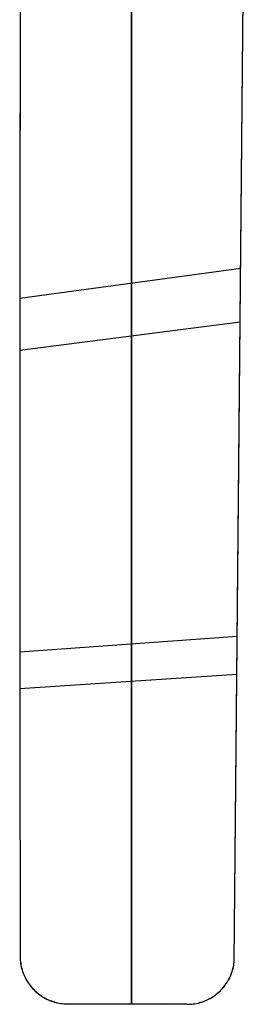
# Model space of a CAD drawing. Header units: millimetres. Extents: x 8929 to 10091, y -2708 to -1691.
# Tile 2 of 196: x 9450 to 9568, y -2708 to -2192. Entities that reach past the tile are written whole.
import ezdxf

# ---------------------------------------------------------------- set-up
doc = ezdxf.new("R2010")
doc.units = ezdxf.units.MM
doc.layers.add('1', color=7, linetype='Continuous')

msp = doc.modelspace()

# ---------------------------------------------------------------- linework, layer by layer
at = {"layer": '1', "color": 7, "true_color": 0xffffff}
for p, q in [((9563.03, -2686.32, 62.14), (9568.38, -2122.58, 62.14)), ((9565.5, -2425.72, 57.8), (9567.97, -2165.11, 59.36)), ((9565.5, -2425.88, 63.7), (9567.97, -2165.44, 65.37)), ((9509.2, -2353.64, 50.99), (9509.2, -2176.36, 56.66)), ((9509.2, -2176.78, 62.69), (9509.2, -2353.91, 56.8)), ((9450.75, -2187.53, 53.97), (9450.51, -2311.6, 46.12)), ((9450.75, -2188.06, 60.04), (9450.51, -2311.99, 51.89)), ((9450.73, -2195.75, 53.34), (9450.55, -2285.42, 53.34)), ((9450.51, -2311.6, 46.12), (9450.43, -2435.85, 41.72)), ((9450.51, -2311.99, 51.89), (9450.43, -2436.11, 47.37)), ((9450.48, -2338.08, 44.9), (9566.48, -2322.19, 57.91)), ((9450.46, -2365.33, 49.51), (9566.22, -2350.42, 63.73)), ((9509.2, -2531, 49.8), (9509.2, -2353.64, 50.99)), ((9509.2, -2353.91, 56.8), (9509.2, -2531.14, 55.58)), ((9450.44, -2402.9, 42.55), (9450.44, -2402.9, 48.23)), ((9565.7, -2404.45, 57.76), (9565.7, -2404.45, 63.67)), ((9563.03, -2686.32, 60.79), (9565.5, -2425.72, 57.8)), ((9563.03, -2686.32, 66.69), (9565.5, -2425.88, 63.7)), ((9450.43, -2435.85, 41.72), (9450.49, -2560.18, 40.79)), ((9450.43, -2436.11, 47.37), (9450.49, -2560.31, 46.46)), ((9450.45, -2523.63, 40.7), (9564.65, -2515.35, 58.28)), ((9509.2, -2708.34, 53.11), (9509.2, -2531, 49.8)), ((9450.47, -2542.86, 46.36), (9564.46, -2535.21, 64.35)), ((9509.2, -2531.14, 55.58), (9509.2, -2708.34, 59.02)), ((9450.49, -2560.18, 40.79), (9450.69, -2684.48, 43.31)), ((9450.49, -2560.31, 46.46), (9450.69, -2684.48, 49.18)), ((9450.69, -2684.48, 49.18), (9450.75, -2685.34, 49.22)), ((9450.69, -2684.48, 49.18), (9450.69, -2684.48, 43.31)), ((9450.69, -2684.48, 43.31), (9450.75, -2685.34, 43.35)), ((9450.69, -2684.48, 48.6), (9450.75, -2685.34, 48.6)), ((9450.75, -2685.34, 49.22), (9450.84, -2686.21, 49.27)), ((9450.75, -2685.34, 43.35), (9450.84, -2686.21, 43.4)), ((9450.75, -2685.34, 48.6), (9450.83, -2686.2, 48.6)), ((9450.83, -2686.2, 48.6), (9450.94, -2687.05, 48.6)), ((9450.84, -2686.21, 49.27), (9450.96, -2687.07, 49.32)), ((9450.84, -2686.21, 43.4), (9450.96, -2687.07, 43.45)), ((9450.94, -2687.05, 48.6), (9451.08, -2687.9, 48.6)), ((9450.96, -2687.07, 49.32), (9451.1, -2687.92, 49.37)), ((9450.96, -2687.07, 43.45), (9451.1, -2687.92, 43.5)), ((9451.08, -2687.9, 48.6), (9451.26, -2688.74, 48.6)), ((9451.1, -2687.92, 49.37), (9451.28, -2688.77, 49.43)), ((9451.1, -2687.92, 43.5), (9451.28, -2688.77, 43.56)), ((9451.26, -2688.74, 48.6), (9451.46, -2689.58, 48.6)), ((9451.28, -2688.77, 49.43), (9451.48, -2689.61, 49.49)), ((9451.28, -2688.77, 43.56), (9451.48, -2689.61, 43.62)), ((9451.46, -2689.58, 48.6), (9451.69, -2690.41, 48.6)), ((9451.48, -2689.61, 49.49), (9451.72, -2690.44, 49.56)), ((9451.48, -2689.61, 43.62), (9451.72, -2690.44, 43.68)), ((9451.56, -2689.86, 43.63), (9451.56, -2689.86, 49.51)), ((9451.69, -2690.41, 48.6), (9451.94, -2691.23, 48.6)), ((9451.72, -2690.44, 49.56), (9451.98, -2691.27, 49.63)), ((9451.72, -2690.44, 43.68), (9451.98, -2691.27, 43.75)), ((9451.94, -2691.23, 48.6), (9452.23, -2692.04, 48.6)), ((9451.98, -2691.27, 49.63), (9452.27, -2692.08, 49.71)), ((9451.98, -2691.27, 43.75), (9452.27, -2692.08, 43.83)), ((9561.96, -2691.31, 66.64), (9562.21, -2690.5, 66.66)), ((9561.96, -2691.31, 60.74), (9562.21, -2690.5, 60.76)), ((9561.98, -2691.29, 62.11), (9562.23, -2690.48, 62.11)), ((9562.21, -2690.5, 66.66), (9562.43, -2689.67, 66.67)), ((9562.21, -2690.5, 60.76), (9562.43, -2689.67, 60.78)), ((9562.23, -2690.48, 62.11), (9562.45, -2689.66, 62.11)), ((9562.43, -2689.67, 66.67), (9562.62, -2688.84, 66.69)), ((9562.43, -2689.67, 60.78), (9562.62, -2688.84, 60.79)), ((9562.45, -2689.66, 62.11), (9562.64, -2688.83, 62.11)), ((9562.62, -2688.84, 66.69), (9562.79, -2688.01, 66.69)), ((9562.62, -2688.84, 60.79), (9562.79, -2688.01, 60.79)), ((9562.64, -2688.83, 62.11), (9562.8, -2688, 62.11)), ((9562.79, -2688.01, 66.69), (9562.92, -2687.16, 66.69)), ((9562.79, -2688.01, 60.79), (9562.92, -2687.16, 60.79)), ((9562.8, -2688, 62.11), (9562.93, -2687.16, 62.11)), ((9562.92, -2687.16, 66.69), (9563.03, -2686.32, 66.69)), ((9562.92, -2687.16, 60.79), (9563.03, -2686.32, 60.79)), ((9562.93, -2687.16, 62.11), (9563.03, -2686.32, 62.11)), ((9563.03, -2686.32, 60.79), (9563.03, -2686.32, 66.69)), ((9452.23, -2692.04, 48.6), (9452.55, -2692.85, 48.6)), ((9452.27, -2692.08, 49.71), (9452.59, -2692.89, 49.79)), ((9452.27, -2692.08, 43.83), (9452.59, -2692.89, 43.91)), ((9452.55, -2692.85, 48.6), (9452.89, -2693.64, 48.6)), ((9452.59, -2692.89, 49.79), (9452.93, -2693.68, 49.87)), ((9452.59, -2692.89, 43.91), (9452.93, -2693.68, 43.99)), ((9452.89, -2693.64, 48.6), (9453.26, -2694.41, 48.6)), ((9452.93, -2693.68, 49.87), (9453.3, -2694.46, 49.96)), ((9452.93, -2693.68, 43.99), (9453.3, -2694.46, 44.07)), ((9453.26, -2694.41, 48.6), (9453.65, -2695.18, 48.6)), ((9453.3, -2694.46, 49.96), (9453.7, -2695.22, 50.05)), ((9453.3, -2694.46, 44.07), (9453.7, -2695.22, 44.16)), ((9453.54, -2694.91, 44.12), (9453.54, -2694.91, 50.01)), ((9453.65, -2695.18, 48.6), (9454.08, -2695.93, 48.6)), ((9453.7, -2695.22, 50.05), (9454.12, -2695.98, 50.14)), ((9453.7, -2695.22, 44.16), (9454.13, -2695.98, 44.25)), ((9454.08, -2695.93, 48.6), (9454.52, -2696.66, 48.6)), ((9454.12, -2695.98, 50.14), (9454.57, -2696.71, 50.24)), ((9454.13, -2695.98, 44.25), (9454.57, -2696.71, 44.35)), ((9559.46, -2696.72, 60.48), (9559.9, -2695.99, 60.53)), ((9559.47, -2696.72, 66.38), (9559.9, -2695.99, 66.43)), ((9559.51, -2696.68, 62.11), (9559.94, -2695.95, 62.11)), ((9559.76, -2696.21, 60.51), (9559.76, -2696.21, 66.41)), ((9559.9, -2695.99, 66.43), (9560.31, -2695.24, 66.48)), ((9559.9, -2695.99, 60.53), (9560.31, -2695.24, 60.58)), ((9559.94, -2695.95, 62.11), (9560.35, -2695.2, 62.11)), ((9560.31, -2695.24, 66.48), (9560.69, -2694.48, 66.52)), ((9560.31, -2695.24, 60.58), (9560.69, -2694.48, 60.62)), ((9560.35, -2695.2, 62.11), (9560.73, -2694.44, 62.11)), ((9560.69, -2694.48, 66.52), (9561.05, -2693.7, 66.56)), ((9560.69, -2694.48, 60.62), (9561.05, -2693.7, 60.66)), ((9560.73, -2694.44, 62.11), (9561.08, -2693.67, 62.11)), ((9561.05, -2693.7, 66.56), (9561.38, -2692.92, 66.59)), ((9561.05, -2693.7, 60.66), (9561.38, -2692.92, 60.69)), ((9561.08, -2693.67, 62.11), (9561.41, -2692.89, 62.11)), ((9561.38, -2692.92, 66.59), (9561.68, -2692.12, 66.62)), ((9561.38, -2692.92, 60.69), (9561.68, -2692.12, 60.72)), ((9561.41, -2692.89, 62.11), (9561.71, -2692.1, 62.11)), ((9561.68, -2692.12, 66.62), (9561.96, -2691.31, 66.64)), ((9561.68, -2692.12, 60.72), (9561.96, -2691.31, 60.74)), ((9561.71, -2692.1, 62.11), (9561.98, -2691.29, 62.11)), ((9561.91, -2691.44, 60.73), (9561.91, -2691.44, 66.63)), ((9454.52, -2696.66, 48.6), (9455, -2697.38, 48.6)), ((9454.57, -2696.71, 50.24), (9455.05, -2697.43, 50.34)), ((9454.57, -2696.71, 44.35), (9455.05, -2697.43, 44.45)), ((9455, -2697.38, 48.6), (9455.5, -2698.08, 48.6)), ((9455.05, -2697.43, 50.34), (9455.55, -2698.14, 50.44)), ((9455.05, -2697.43, 44.45), (9455.55, -2698.14, 44.55)), ((9455.5, -2698.08, 48.6), (9456.02, -2698.77, 48.6)), ((9455.55, -2698.14, 50.44), (9456.07, -2698.82, 50.55)), ((9455.55, -2698.14, 44.55), (9456.07, -2698.82, 44.65)), ((9456.02, -2698.77, 48.6), (9456.56, -2699.44, 48.6)), ((9456.07, -2698.82, 50.55), (9456.62, -2699.49, 50.66)), ((9456.07, -2698.82, 44.65), (9456.62, -2699.49, 44.76)), ((9456.56, -2699.41, 44.75), (9456.56, -2699.41, 50.64)), ((9456.56, -2699.44, 48.6), (9457.13, -2700.08, 48.6)), ((9456.62, -2699.49, 50.66), (9457.18, -2700.13, 50.77)), ((9456.62, -2699.49, 44.76), (9457.19, -2700.13, 44.87)), ((9457.13, -2700.08, 48.6), (9457.72, -2700.71, 48.6)), ((9457.18, -2700.13, 50.77), (9457.77, -2700.76, 50.88)), ((9457.19, -2700.13, 44.87), (9457.78, -2700.76, 44.98)), ((9457.72, -2700.71, 48.6), (9458.33, -2701.31, 48.6)), ((9457.77, -2700.76, 50.88), (9458.39, -2701.36, 51)), ((9457.78, -2700.76, 44.98), (9458.39, -2701.37, 45.1)), ((9458.33, -2701.31, 48.6), (9458.97, -2701.9, 48.6)), ((9458.39, -2701.36, 51), (9459.02, -2701.95, 51.12)), ((9458.39, -2701.37, 45.1), (9459.02, -2701.95, 45.22)), ((9555.16, -2701.96, 65.85), (9555.77, -2701.37, 65.93)), ((9555.16, -2701.96, 59.95), (9555.77, -2701.37, 60.03)), ((9555.21, -2701.91, 62.11), (9555.82, -2701.32, 62.11)), ((9555.77, -2701.37, 65.93), (9556.36, -2700.76, 66.01)), ((9555.77, -2701.37, 60.03), (9556.36, -2700.76, 60.1)), ((9555.82, -2701.32, 62.11), (9556.42, -2700.71, 62.11)), ((9556.36, -2700.76, 66.01), (9556.94, -2700.13, 66.08)), ((9556.36, -2700.76, 60.1), (9556.94, -2700.13, 60.18)), ((9556.42, -2700.71, 62.11), (9556.99, -2700.09, 62.11)), ((9556.68, -2700.42, 60.14), (9556.68, -2700.42, 66.04)), ((9556.94, -2700.13, 66.08), (9557.49, -2699.49, 66.15)), ((9556.94, -2700.13, 60.18), (9557.49, -2699.49, 60.25)), ((9556.99, -2700.09, 62.11), (9557.54, -2699.44, 62.11)), ((9557.49, -2699.49, 66.15), (9558.02, -2698.82, 66.21)), ((9557.49, -2699.49, 60.25), (9558.02, -2698.82, 60.31)), ((9557.54, -2699.44, 62.11), (9558.07, -2698.78, 62.11)), ((9558.02, -2698.82, 66.21), (9558.52, -2698.14, 66.27)), ((9558.02, -2698.82, 60.31), (9558.52, -2698.14, 60.37)), ((9558.07, -2698.78, 62.11), (9558.57, -2698.09, 62.11)), ((9558.52, -2698.14, 66.27), (9559.01, -2697.44, 66.33)), ((9558.52, -2698.14, 60.37), (9559.01, -2697.44, 60.43)), ((9558.57, -2698.09, 62.11), (9559.05, -2697.39, 62.11)), ((9559.01, -2697.44, 66.33), (9559.47, -2696.72, 66.38)), ((9559.01, -2697.44, 60.43), (9559.46, -2696.72, 60.48)), ((9559.05, -2697.39, 62.11), (9559.51, -2696.68, 62.11)), ((9458.97, -2701.9, 48.6), (9459.62, -2702.46, 48.6)), ((9459.02, -2701.95, 51.12), (9459.67, -2702.51, 51.24)), ((9459.02, -2701.95, 45.22), (9459.67, -2702.51, 45.34)), ((9459.62, -2702.46, 48.6), (9460.29, -2703, 48.6)), ((9459.67, -2702.51, 51.24), (9460.34, -2703.05, 51.36)), ((9459.67, -2702.51, 45.34), (9460.34, -2703.05, 45.46)), ((9460.29, -2703, 48.6), (9460.98, -2703.52, 48.6)), ((9460.34, -2703.05, 51.36), (9461.03, -2703.56, 51.49)), ((9460.34, -2703.05, 45.46), (9461.03, -2703.56, 45.58)), ((9460.46, -2703.14, 45.48), (9460.46, -2703.14, 51.39)), ((9460.98, -2703.52, 48.6), (9461.69, -2704.01, 48.6)), ((9461.03, -2703.56, 51.49), (9461.73, -2704.05, 51.62)), ((9461.03, -2703.56, 45.58), (9461.73, -2704.05, 45.71)), ((9461.69, -2704.01, 48.6), (9462.41, -2704.47, 48.6)), ((9461.73, -2704.05, 51.62), (9462.46, -2704.51, 51.74)), ((9461.73, -2704.05, 45.71), (9462.46, -2704.52, 45.83)), ((9462.41, -2704.47, 48.6), (9463.15, -2704.91, 48.6)), ((9462.46, -2704.51, 51.74), (9463.19, -2704.95, 51.87)), ((9462.46, -2704.52, 45.83), (9463.19, -2704.95, 45.96)), ((9463.15, -2704.91, 48.6), (9463.91, -2705.33, 48.6)), ((9463.19, -2704.95, 51.87), (9463.95, -2705.37, 52)), ((9463.19, -2704.95, 45.96), (9463.95, -2705.37, 46.09)), ((9463.91, -2705.33, 48.6), (9464.67, -2705.72, 48.6)), ((9463.95, -2705.37, 52), (9464.71, -2705.75, 52.14)), ((9463.95, -2705.37, 46.09), (9464.71, -2705.75, 46.22)), ((9464.67, -2705.72, 48.6), (9465.46, -2706.08, 48.6)), ((9464.71, -2705.75, 52.14), (9465.49, -2706.11, 52.27)), ((9464.71, -2705.75, 46.22), (9465.49, -2706.11, 46.36)), ((9465.06, -2705.93, 46.29), (9465.06, -2705.93, 52.2)), ((9465.46, -2706.08, 48.6), (9466.25, -2706.41, 48.6)), ((9465.49, -2706.11, 52.27), (9466.28, -2706.44, 52.4)), ((9465.49, -2706.11, 46.36), (9466.28, -2706.45, 46.49)), ((9466.25, -2706.41, 48.6), (9467.05, -2706.72, 48.6)), ((9466.28, -2706.44, 52.4), (9467.08, -2706.75, 52.54)), ((9466.28, -2706.45, 46.49), (9467.08, -2706.75, 46.62)), ((9467.05, -2706.72, 48.6), (9467.87, -2707, 48.6)), ((9467.08, -2706.75, 52.54), (9467.9, -2707.02, 52.67)), ((9467.08, -2706.75, 46.62), (9467.9, -2707.03, 46.76)), ((9547.29, -2706.85, 64.77), (9548.07, -2706.53, 64.88)), ((9547.29, -2706.85, 58.87), (9548.07, -2706.53, 58.98)), ((9547.33, -2706.81, 62.11), (9548.12, -2706.49, 62.11)), ((9548.07, -2706.53, 64.88), (9548.84, -2706.19, 64.99)), ((9548.07, -2706.53, 58.98), (9548.84, -2706.19, 59.09)), ((9548.12, -2706.49, 62.11), (9548.89, -2706.15, 62.11)), ((9548.28, -2706.45, 59.01), (9548.28, -2706.45, 64.91)), ((9548.84, -2706.19, 64.99), (9549.6, -2705.82, 65.1)), ((9548.84, -2706.19, 59.09), (9549.6, -2705.82, 59.19)), ((9548.89, -2706.15, 62.11), (9549.65, -2705.78, 62.11)), ((9549.6, -2705.82, 65.1), (9550.35, -2705.42, 65.2)), ((9549.6, -2705.82, 59.19), (9550.35, -2705.42, 59.3)), ((9549.65, -2705.78, 62.11), (9550.4, -2705.38, 62.11)), ((9550.35, -2705.42, 65.2), (9551.09, -2705, 65.3)), ((9550.35, -2705.42, 59.3), (9551.09, -2705, 59.4)), ((9550.4, -2705.38, 62.11), (9551.14, -2704.95, 62.11)), ((9551.09, -2705, 65.3), (9551.81, -2704.55, 65.4)), ((9551.09, -2705, 59.4), (9551.81, -2704.55, 59.5)), ((9551.14, -2704.95, 62.11), (9551.86, -2704.51, 62.11)), ((9551.81, -2704.55, 65.4), (9552.51, -2704.08, 65.5)), ((9551.81, -2704.55, 59.5), (9552.51, -2704.08, 59.6)), ((9551.86, -2704.51, 62.11), (9552.57, -2704.03, 62.11)), ((9552.51, -2704.08, 65.5), (9553.2, -2703.58, 65.59)), ((9552.51, -2704.08, 59.6), (9553.2, -2703.58, 59.69)), ((9552.57, -2704.03, 62.11), (9553.25, -2703.54, 62.11)), ((9552.79, -2703.89, 59.63), (9552.79, -2703.89, 65.54)), ((9553.2, -2703.58, 65.59), (9553.87, -2703.06, 65.68)), ((9553.2, -2703.58, 59.69), (9553.87, -2703.06, 59.78)), ((9553.25, -2703.54, 62.11), (9553.92, -2703.02, 62.11)), ((9553.87, -2703.06, 65.68), (9554.52, -2702.52, 65.77)), ((9553.87, -2703.06, 59.78), (9554.52, -2702.52, 59.86)), ((9553.92, -2703.02, 62.11), (9554.58, -2702.47, 62.11)), ((9554.52, -2702.52, 65.77), (9555.16, -2701.96, 65.85)), ((9554.52, -2702.52, 59.86), (9555.16, -2701.96, 59.95)), ((9554.58, -2702.47, 62.11), (9555.21, -2701.91, 62.11)), ((9467.87, -2707, 48.6), (9468.69, -2707.25, 48.6)), ((9467.9, -2707.02, 52.67), (9468.72, -2707.27, 52.81)), ((9467.9, -2707.03, 46.76), (9468.72, -2707.27, 46.89)), ((9468.69, -2707.25, 48.6), (9469.52, -2707.47, 48.6)), ((9468.72, -2707.27, 52.81), (9469.55, -2707.49, 52.94)), ((9468.72, -2707.27, 46.89), (9469.55, -2707.49, 47.03)), ((9469.52, -2707.47, 48.6), (9470.36, -2707.66, 48.6)), ((9469.55, -2707.49, 52.94), (9470.38, -2707.68, 53.08)), ((9469.55, -2707.49, 47.03), (9470.38, -2707.68, 47.16)), ((9470.15, -2707.64, 47.13), (9470.15, -2707.64, 53.04)), ((9470.36, -2707.66, 48.6), (9471.21, -2707.82, 48.6)), ((9470.38, -2707.68, 53.08), (9471.22, -2707.84, 53.21)), ((9470.38, -2707.68, 47.16), (9471.23, -2707.84, 47.3)), ((9471.21, -2707.82, 48.6), (9472.06, -2707.96, 48.6)), ((9471.22, -2707.84, 53.21), (9472.07, -2707.97, 53.35)), ((9471.23, -2707.84, 47.3), (9472.07, -2707.97, 47.43)), ((9472.06, -2707.96, 48.6), (9472.91, -2708.06, 48.6)), ((9472.07, -2707.97, 53.35), (9472.92, -2708.07, 53.48)), ((9472.07, -2707.97, 47.43), (9472.92, -2708.07, 47.57)), ((9472.91, -2708.06, 48.6), (9473.77, -2708.14, 48.6)), ((9472.92, -2708.07, 53.48), (9473.78, -2708.14, 53.62)), ((9472.92, -2708.07, 47.57), (9473.78, -2708.14, 47.7)), ((9473.77, -2708.14, 48.6), (9474.63, -2708.18, 48.6)), ((9473.78, -2708.14, 53.62), (9474.64, -2708.18, 53.75)), ((9473.78, -2708.14, 47.7), (9474.64, -2708.18, 47.83)), ((9474.63, -2708.18, 48.6), (9475.49, -2708.2, 48.6)), ((9474.64, -2708.18, 53.75), (9475.49, -2708.2, 53.88)), ((9474.64, -2708.18, 47.83), (9475.49, -2708.2, 47.96)), ((9475.49, -2708.2, 47.96), (9475.49, -2708.2, 53.88)), ((9538.2, -2708.46, 57.53), (9475.49, -2708.2, 47.96)), ((9475.49, -2708.2, 53.88), (9538.2, -2708.46, 63.43)), ((9487.43, -2708.25, 55.7), (9526.2, -2708.41, 55.7)), ((9506.84, -2708.33, 52.75), (9506.84, -2708.33, 58.66)), ((9538.2, -2708.46, 63.43), (9539.04, -2708.46, 63.56)), ((9538.2, -2708.46, 63.43), (9538.2, -2708.46, 57.53)), ((9538.2, -2708.46, 57.53), (9539.04, -2708.46, 57.65)), ((9538.2, -2708.46, 62.11), (9539.04, -2708.46, 62.11)), ((9539.04, -2708.46, 62.11), (9539.89, -2708.42, 62.11)), ((9539.04, -2708.46, 63.56), (9539.88, -2708.43, 63.69)), ((9539.04, -2708.46, 57.65), (9539.88, -2708.43, 57.78)), ((9539.88, -2708.43, 63.69), (9540.72, -2708.37, 63.81)), ((9539.88, -2708.43, 57.78), (9540.72, -2708.37, 57.91)), ((9539.89, -2708.42, 62.11), (9540.74, -2708.36, 62.11)), ((9540.72, -2708.37, 63.81), (9541.56, -2708.28, 63.94)), ((9540.72, -2708.37, 57.91), (9541.56, -2708.28, 58.03)), ((9540.74, -2708.36, 62.11), (9541.58, -2708.27, 62.11)), ((9541.56, -2708.28, 63.94), (9542.4, -2708.16, 64.06)), ((9541.56, -2708.28, 58.03), (9542.4, -2708.16, 58.16)), ((9541.58, -2708.27, 62.11), (9542.42, -2708.14, 62.11)), ((9542.4, -2708.16, 64.06), (9543.23, -2708.02, 64.19)), ((9542.4, -2708.16, 58.16), (9543.23, -2708.02, 58.28)), ((9542.42, -2708.14, 62.11), (9543.26, -2707.99, 62.11)), ((9543.23, -2708.02, 64.19), (9544.06, -2707.84, 64.31)), ((9543.23, -2708.02, 58.28), (9544.06, -2707.84, 58.4)), ((9543.26, -2707.99, 62.11), (9544.09, -2707.81, 62.11)), ((9543.34, -2708, 58.3), (9543.34, -2708, 64.2)), ((9544.06, -2707.84, 64.31), (9544.88, -2707.63, 64.42)), ((9544.06, -2707.84, 58.4), (9544.88, -2707.63, 58.52)), ((9544.09, -2707.81, 62.11), (9544.91, -2707.6, 62.11)), ((9544.88, -2707.63, 64.42), (9545.69, -2707.4, 64.54)), ((9544.88, -2707.63, 58.52), (9545.69, -2707.4, 58.64)), ((9544.91, -2707.6, 62.11), (9545.73, -2707.37, 62.11)), ((9545.69, -2707.4, 64.54), (9546.49, -2707.14, 64.66)), ((9545.69, -2707.4, 58.64), (9546.49, -2707.14, 58.75)), ((9545.73, -2707.37, 62.11), (9546.53, -2707.1, 62.11)), ((9546.49, -2707.14, 64.66), (9547.29, -2706.85, 64.77)), ((9546.49, -2707.14, 58.75), (9547.29, -2706.85, 58.87)), ((9546.53, -2707.1, 62.11), (9547.33, -2706.81, 62.11))]:
    msp.add_line(p, q, dxfattribs=at)

doc.saveas('drawing.dxf')
